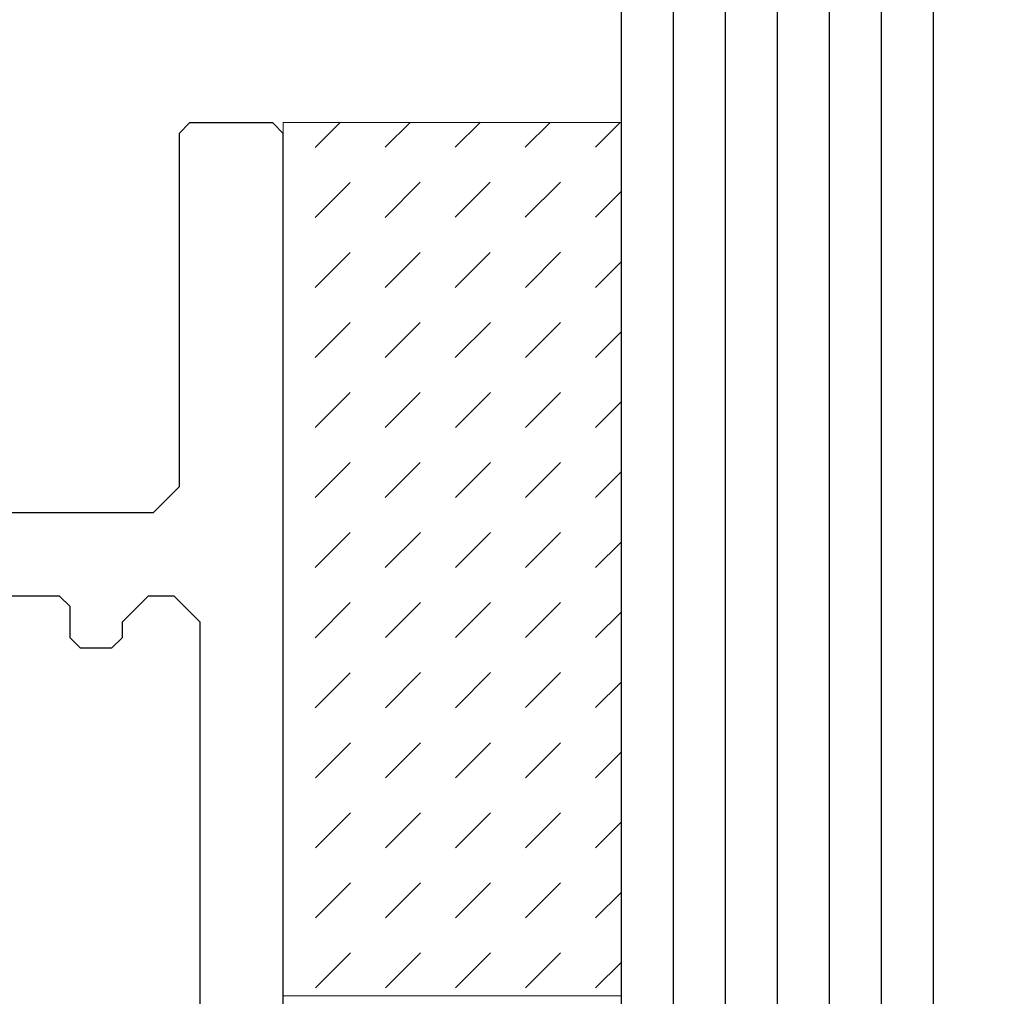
# Model space of a CAD drawing. Header units: millimetres. Extents: x -637441 to -130928, y -380379 to -53767.
# Tile 141 of 256: x -365764 to -365669, y -156863 to -156769. Entities that reach past the tile are written whole.
import ezdxf

# ---------------------------------------------------------------- set-up
doc = ezdxf.new("R2010")
doc.units = ezdxf.units.MM
doc.header["$LTSCALE"] = 10
for name, color, linetype, lineweight in [('CKTEXTY_MALE', 7, 'Continuous', 25), ('MB-kreskowanie', 8, 'Continuous', 5), ('MB-uszczelki_tworzywa', 8, 'Continuous', 9)]:
    doc.layers.add(name, color=color, linetype=linetype, lineweight=lineweight)
doc.layers.add('CrossSectionsGlass', color=4, linetype='Continuous')
doc.layers.add('CrossSectionsProfils', color=7, linetype='Continuous')
doc.styles.get("Standard").update_dxf_attribs({"font": 'simplex.shx', "width": 0.8})
doc.dimstyles.new('normální', dxfattribs={"dimscale": 50, "dimtxt": 2.5, "dimasz": 2.5, "dimexe": 1.768, "dimexo": 5, "dimtad": 1, "dimrnd": 1, "dimtxsty": 'Standard', "dimblk1": 'OBLIQUE', "dimblk2": 'OBLIQUE', "dimsah": 1, "dimcen": 2.5, "dimdle": 1.8, "dimadec": 0, "dimazin": 0, "dimtfac": 1, "dimtix": 1, "dimtmove": 2, "dimatfit": 3, "dimfxl": 1, "dimarcsym": 0})

# ---------------------------------------------------------------- blocks, each defined once
blk = doc.blocks.new('_OBLIQUE')
at = {"color": 0, "linetype": 'ByBlock'}
blk.add_line((-0.5, -0.5), (0.5, 0.5), dxfattribs=at)

msp = doc.modelspace()

# ---------------------------------------------------------------- linework, layer by layer
at = {"layer": 'CrossSectionsGlass', "color": 1}
for p, q in [((-365705.897, -156937.166), (-365705.897, -148249.574)), ((-365700.897, -156939.666), (-365700.897, -148249.574)), ((-365695.897, -156939.666), (-365695.897, -148249.574)), ((-365690.897, -156939.666), (-365690.897, -148249.574)), ((-365685.897, -156939.666), (-365685.897, -148249.574)), ((-365680.897, -156939.666), (-365680.897, -148249.574)), ((-365675.897, -156937.166), (-365675.897, -148249.574))]:
    msp.add_line(p, q, dxfattribs=at)
at = {"layer": 'CrossSectionsProfils', "color": 6}
for points in [[(-365738.397, -156780.166), (-365739.397, -156779.166), (-365747.398, -156779.166), (-365748.397, -156780.166), (-365748.397, -156814.166), (-365750.897, -156816.666), (-365767.147, -156816.666)], [(-365772.147, -156919.166), (-365761.397, -156919.166), (-365758.897, -156921.666), (-365758.897, -156936.666), (-365756.397, -156939.166), (-365753.397, -156939.166), (-365750.897, -156936.666), (-365750.897, -156881.666), (-365748.397, -156879.166), (-365723.397, -156879.166), (-365720.897, -156881.666), (-365720.897, -156936.666), (-365718.397, -156939.166), (-365715.397, -156939.166), (-365712.897, -156936.666), (-365712.897, -156875.166), (-365717.897, -156870.166), (-365735.897, -156870.166), (-365738.397, -156867.666), (-365738.397, -156780.166)], [(-365748.897, -156824.666), (-365751.397, -156824.666), (-365753.897, -156827.166), (-365753.897, -156828.665), (-365754.898, -156829.666), (-365757.897, -156829.666), (-365758.897, -156828.665), (-365758.897, -156825.666), (-365759.898, -156824.666), (-365786.897, -156824.666), (-365787.897, -156825.666), (-365787.897, -156910.166), (-365786.897, -156911.165), (-365759.898, -156911.165), (-365758.897, -156910.166), (-365758.897, -156875.166), (-365753.897, -156870.166), (-365748.897, -156870.166), (-365746.397, -156867.666), (-365746.397, -156827.166), (-365748.897, -156824.666)]]:
    msp.add_lwpolyline(points, dxfattribs=at)
at = {"layer": 'MB-kreskowanie', "color": 7}
for p, q in [((-365732.936, -156779.106), (-365735.336, -156781.508)), ((-365726.203, -156779.106), (-365728.6, -156781.505)), ((-365719.47, -156779.106), (-365721.865, -156781.503)), ((-365712.737, -156779.106), (-365715.13, -156781.501)), ((-365706.004, -156779.106), (-365708.395, -156781.499)), ((-365731.967, -156784.874), (-365735.333, -156788.243)), ((-365725.232, -156784.872), (-365728.598, -156788.241)), ((-365718.496, -156784.87), (-365721.863, -156788.238)), ((-365711.761, -156784.867), (-365715.128, -156788.236)), ((-365705.897, -156785.737), (-365708.392, -156788.234)), ((-365731.965, -156791.609), (-365735.331, -156794.978)), ((-365725.229, -156791.607), (-365728.596, -156794.976)), ((-365718.494, -156791.605), (-365721.861, -156794.973)), ((-365711.759, -156791.602), (-365715.125, -156794.971)), ((-365705.897, -156792.474), (-365708.39, -156794.969)), ((-365731.962, -156798.344), (-365735.329, -156801.713)), ((-365725.227, -156798.342), (-365728.593, -156801.711)), ((-365718.492, -156798.34), (-365721.858, -156801.709)), ((-365711.757, -156798.338), (-365715.123, -156801.706)), ((-365705.897, -156799.212), (-365708.388, -156801.704)), ((-365731.96, -156805.08), (-365735.326, -156808.448)), ((-365725.225, -156805.077), (-365728.591, -156808.446)), ((-365718.49, -156805.075), (-365721.856, -156808.444)), ((-365711.754, -156805.073), (-365715.121, -156808.442)), ((-365705.897, -156805.949), (-365708.386, -156808.439)), ((-365731.958, -156811.815), (-365735.324, -156815.184)), ((-365725.222, -156811.813), (-365728.589, -156815.181)), ((-365718.487, -156811.81), (-365721.854, -156815.179)), ((-365711.752, -156811.808), (-365715.119, -156815.177)), ((-365705.897, -156812.687), (-365708.383, -156815.174)), ((-365731.955, -156818.55), (-365735.322, -156821.919)), ((-365725.22, -156818.548), (-365728.587, -156821.917)), ((-365718.485, -156818.545), (-365721.851, -156821.914)), ((-365711.75, -156818.543), (-365715.116, -156821.912)), ((-365705.897, -156819.424), (-365708.381, -156821.91)), ((-365731.953, -156825.285), (-365735.32, -156828.654)), ((-365725.218, -156825.283), (-365728.584, -156828.652)), ((-365718.483, -156825.281), (-365721.849, -156828.649)), ((-365711.748, -156825.278), (-365715.114, -156828.647)), ((-365705.897, -156826.162), (-365708.379, -156828.645)), ((-365731.951, -156832.02), (-365735.317, -156835.389)), ((-365725.216, -156832.018), (-365728.582, -156835.387)), ((-365718.48, -156832.016), (-365721.847, -156835.385)), ((-365711.745, -156832.014), (-365715.112, -156835.382)), ((-365705.897, -156832.899), (-365708.376, -156835.38)), ((-365731.949, -156838.756), (-365735.315, -156842.124)), ((-365725.213, -156838.753), (-365728.58, -156842.122)), ((-365718.478, -156838.751), (-365721.845, -156842.12)), ((-365711.743, -156838.749), (-365715.109, -156842.118)), ((-365705.897, -156839.637), (-365708.374, -156842.115)), ((-365731.946, -156845.491), (-365735.313, -156848.86)), ((-365725.211, -156845.489), (-365728.577, -156848.857)), ((-365718.476, -156845.486), (-365721.842, -156848.855)), ((-365711.741, -156845.484), (-365715.107, -156848.853)), ((-365705.897, -156846.374), (-365708.372, -156848.85)), ((-365731.944, -156852.226), (-365735.31, -156855.595)), ((-365725.209, -156852.224), (-365728.575, -156855.592)), ((-365718.474, -156852.221), (-365721.84, -156855.59)), ((-365711.738, -156852.219), (-365715.105, -156855.588)), ((-365705.897, -156853.112), (-365708.37, -156855.586)), ((-365731.942, -156858.961), (-365735.308, -156862.33)), ((-365725.206, -156858.959), (-365728.573, -156862.328)), ((-365718.471, -156858.957), (-365721.838, -156862.325)), ((-365711.736, -156858.954), (-365715.103, -156862.323)), ((-365705.897, -156859.849), (-365708.367, -156862.321))]:
    msp.add_line(p, q, dxfattribs=at)
at = {"layer": 'MB-uszczelki_tworzywa', "color": 7}
msp.add_lwpolyline([(-365738.397, -156779.106), (-365738.397, -156863.106), (-365705.897, -156863.106), (-365705.897, -156779.106)], close=True, dxfattribs=at)

# ---------------------------------------------------------------- leaders
at = {"layer": 'CKTEXTY_MALE'}
msp.add_leader([(-365991.141, -156944.024), (-365441.697, -156495.821)], dimstyle='normální', override={"dimgap": 0.625, "dimtad": 0}, dxfattribs=at)

doc.saveas('drawing.dxf')
